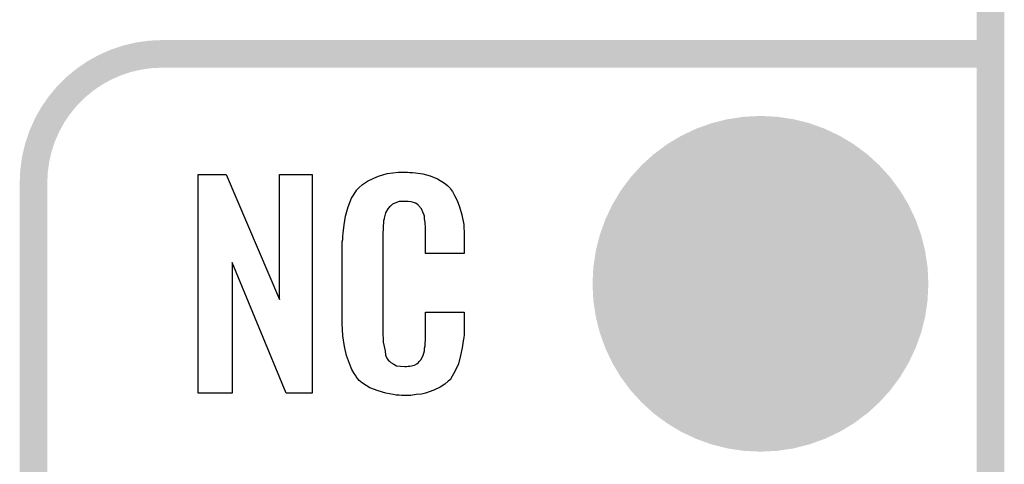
# Model space of a CAD drawing. Extents: x -0.07 to 0.95, y -0.15 to 2.1.
# Tile 10 of 14: x 0.74 to 0.95, y 0.66 to 0.76. Entities that reach past the tile are written whole.
import ezdxf

# ---------------------------------------------------------------- set-up
doc = ezdxf.new("R2010")
doc.units = 0
doc.layers.get('0').update_dxf_attribs({"linetype": 'CONTINUOUS'})
for name, color, linetype in [('gko', 6, 'CONTINUOUS'), ('gto', 2, 'CONTINUOUS'), ('gts', 1, 'CONTINUOUS')]:
    doc.layers.add(name, color=color, linetype=linetype)

# ---------------------------------------------------------------- blocks, each defined once
blk = doc.blocks.new('D10')
at = {"const_width": 0.003}
blk.add_lwpolyline([(-0.0015, 0, 1), (0.0015, 0, 1)], format="xyb", close=True, dxfattribs=at)
blk = doc.blocks.new('D43')
at = {"const_width": 0.0365}
blk.add_lwpolyline([(-0.01825, 0, 1), (0.01825, 0, 1)], format="xyb", close=True, dxfattribs=at)

msp = doc.modelspace()

# ---------------------------------------------------------------- linework, layer by layer
at = {"layer": 'gko', "color": 6, "const_width": 0.006}
msp.add_lwpolyline([(0.95, 1.7), (0.95, -0.05)], dxfattribs=at)
at = {"layer": 'gto', "color": 2, "const_width": 0.006}
msp.add_lwpolyline([(0.77, 0.75, 0.414214), (0.742, 0.722)], format="xyb", dxfattribs=at)
for points in [[(0.77, 0.75), (0.77, 0.75)], [(0.77, 0.75), (0.77, 0.75)], [(0.77, 0.75), (0.95, 0.75)], [(0.742, -0.022), (0.742, 0.722)]]:
    msp.add_lwpolyline(points, dxfattribs=at)
at = {"layer": 'gto', "color": 2}
for points in [[(0.8026, 0.6762), (0.7969, 0.6762), (0.7852, 0.7046), (0.7852, 0.6762), (0.7778, 0.6762), (0.7778, 0.7238), (0.7839, 0.7238), (0.7955, 0.6966), (0.7955, 0.7238), (0.8026, 0.7238), (0.8026, 0.6762)], [(0.8238, 0.7242), (0.8244, 0.7242), (0.825, 0.7241), (0.8266, 0.7239), (0.8282, 0.7235), (0.8298, 0.7228), (0.8313, 0.7219), (0.832, 0.7214), (0.8326, 0.7207), (0.8327, 0.7205), (0.8331, 0.7201), (0.8335, 0.7192), (0.8341, 0.7181), (0.8346, 0.7167), (0.8351, 0.715), (0.8355, 0.7129), (0.8356, 0.7106), (0.8356, 0.7066), (0.8272, 0.7066), (0.8272, 0.7107), (0.8272, 0.7108), (0.8272, 0.7111), (0.8272, 0.7116), (0.8272, 0.7121), (0.8271, 0.7134), (0.827, 0.7141), (0.827, 0.7146), (0.827, 0.7147), (0.8269, 0.7149), (0.8267, 0.7154), (0.8263, 0.7163), (0.8257, 0.717), (0.8256, 0.7172), (0.8254, 0.7173), (0.825, 0.7175), (0.8246, 0.7177), (0.8241, 0.7178), (0.8234, 0.7179), (0.8223, 0.7179), (0.822, 0.7179), (0.8215, 0.7179), (0.8205, 0.7175), (0.82, 0.7173), (0.8196, 0.7169), (0.8194, 0.7167), (0.819, 0.7163), (0.8185, 0.7154), (0.8182, 0.7143), (0.8182, 0.7142), (0.8182, 0.7141), (0.8181, 0.7137), (0.8181, 0.7132), (0.818, 0.7127), (0.818, 0.7119), (0.8179, 0.7111), (0.8179, 0.7102), (0.8179, 0.6895), (0.8179, 0.6894), (0.8179, 0.6889), (0.818, 0.6882), (0.818, 0.6873), (0.8184, 0.6854), (0.8185, 0.6845), (0.8189, 0.6837), (0.819, 0.6836), (0.8191, 0.6834), (0.8194, 0.6832), (0.8197, 0.6829), (0.8203, 0.6825), (0.8209, 0.6822), (0.8218, 0.6821), (0.8227, 0.682), (0.8231, 0.682), (0.8234, 0.6821), (0.8238, 0.6821), (0.8248, 0.6823), (0.8253, 0.6826), (0.8257, 0.6829), (0.8257, 0.6829), (0.8258, 0.6831), (0.8262, 0.6835), (0.8267, 0.6844), (0.827, 0.6854), (0.827, 0.6855), (0.827, 0.6857), (0.827, 0.686), (0.8271, 0.6865), (0.8271, 0.687), (0.8272, 0.6878), (0.8272, 0.6886), (0.8272, 0.6895), (0.8272, 0.6938), (0.8356, 0.6938), (0.8356, 0.69), (0.8356, 0.6899), (0.8356, 0.6897), (0.8356, 0.6894), (0.8356, 0.6889), (0.8355, 0.6883), (0.8354, 0.6876), (0.8352, 0.6861), (0.8348, 0.6844), (0.8344, 0.6826), (0.8336, 0.6809), (0.8327, 0.6794), (0.8326, 0.6792), (0.8321, 0.6788), (0.8314, 0.6782), (0.8304, 0.6775), (0.829, 0.6769), (0.8272, 0.6762), (0.8263, 0.676), (0.8252, 0.6759), (0.824, 0.6757), (0.822, 0.6757), (0.8215, 0.6758), (0.8208, 0.6758), (0.8202, 0.6759), (0.8186, 0.6762), (0.8169, 0.6767), (0.8151, 0.6774), (0.8135, 0.6784), (0.8128, 0.679), (0.8122, 0.6797), (0.8122, 0.6798), (0.8121, 0.6799), (0.8119, 0.6802), (0.8117, 0.6805), (0.8112, 0.6814), (0.8107, 0.6827), (0.81, 0.6844), (0.8096, 0.6864), (0.8092, 0.6887), (0.8091, 0.6914), (0.8091, 0.7083), (0.8091, 0.7084), (0.8091, 0.7087), (0.8091, 0.7091), (0.8092, 0.7096), (0.8092, 0.7103), (0.8093, 0.711), (0.8095, 0.7128), (0.8098, 0.7147), (0.8104, 0.7167), (0.8111, 0.7186), (0.8122, 0.7203), (0.8122, 0.7204), (0.8123, 0.7204), (0.8127, 0.7209), (0.8135, 0.7216), (0.8146, 0.7223), (0.816, 0.723), (0.817, 0.7234), (0.8179, 0.7237), (0.8189, 0.724), (0.8201, 0.7241), (0.8213, 0.7243), (0.8233, 0.7243), (0.8238, 0.7242)]]:
    msp.add_lwpolyline(points, dxfattribs=at)

# ---------------------------------------------------------------- block references
at = {"layer": 'gto'}
for p in [(0.77, 0.75), (0.77, 0.75), (0.77, 0.75), (0.77, 0.75), (0.95, 0.75), (0.742, 0.722), (0.742, 0.722)]:
    msp.add_blockref('D10', p, dxfattribs=at)
at = {"layer": 'gts'}
msp.add_blockref('D43', (0.9, 0.7), dxfattribs=at)

doc.saveas('drawing.dxf')
